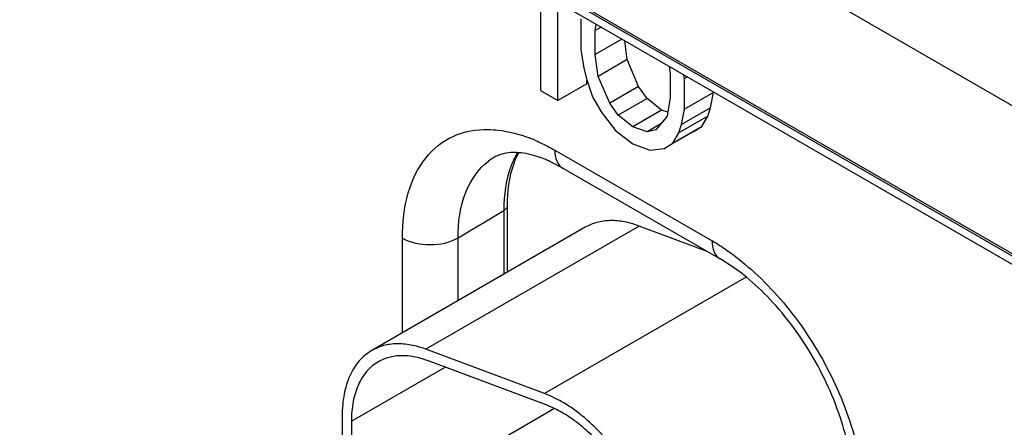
# Model space of a CAD drawing. Header units: inches. Extents: x 0 to 34, y 0 to 22.
# Tile 81 of 97: x 29.922 to 30.3, y 16.671 to 16.828. Entities that reach past the tile are written whole.
import ezdxf

# ---------------------------------------------------------------- set-up
doc = ezdxf.new("R2010")
doc.units = ezdxf.units.IN
doc.header["$LTSCALE"] = 1.87
doc.header["$MEASUREMENT"] = 0
doc.layers.get('0').update_dxf_attribs({"linetype": 'CONTINUOUS'})

msp = doc.modelspace()

# ---------------------------------------------------------------- linework, layer by layer
at = {"color": 7, "linetype": 'CONTINUOUS'}
for p, q in [((31.0297114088, 16.3175569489), (26.4440204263, 18.96527745)), ((31.0316803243, 16.3132048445), (26.4459893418, 18.9609253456)), ((30.3368438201, 16.7753966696), (30.1318477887, 16.8937588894)), ((30.3190603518, 16.7287599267), (30.1078705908, 16.8506960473)), ((30.1223365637, 16.8382485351), (30.1223365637, 16.8004253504)), ((30.1289656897, 16.7965977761), (30.1289656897, 16.8344209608)), ((30.137804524, 16.8279749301), (30.137804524, 16.8162490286)), ((30.1433287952, 16.8234824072), (30.1437026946, 16.8259119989)), ((30.1456196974, 16.8248051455), (30.1433287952, 16.8234824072)), ((30.1433287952, 16.8143622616), (30.1433287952, 16.8234824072)), ((30.1535174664, 16.8202450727), (30.1433287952, 16.8143622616)), ((30.1555705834, 16.8123373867), (30.1546204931, 16.8196081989)), ((30.137804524, 16.8162490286), (30.1389093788, 16.8090967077)), ((30.1444336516, 16.8059070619), (30.1433287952, 16.8143622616)), ((30.1389093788, 16.8090967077), (30.1400142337, 16.8045501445)), ((30.1555705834, 16.8123373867), (30.1444336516, 16.8059070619)), ((30.1599899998, 16.8019684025), (30.1555705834, 16.8123373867)), ((30.1716811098, 16.8097576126), (30.1720550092, 16.8068962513)), ((30.148853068, 16.7955380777), (30.1444336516, 16.8059070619)), ((30.1720550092, 16.8068962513), (30.1720550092, 16.7977761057)), ((30.1775792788, 16.8050094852), (30.1773515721, 16.8064835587)), ((30.1787419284, 16.8056807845), (30.1775792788, 16.8050094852)), ((30.1401026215, 16.803028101), (30.1289656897, 16.7965977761)), ((30.1400142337, 16.8045501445), (30.1422239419, 16.798062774)), ((30.1401026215, 16.803028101), (30.1401026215, 16.8042906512)), ((30.1599899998, 16.8019684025), (30.148853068, 16.7955380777)), ((30.1633045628, 16.7974488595), (30.1599899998, 16.8019684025)), ((30.1775792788, 16.7932835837), (30.1775792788, 16.8050094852)), ((30.1223365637, 16.8004253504), (30.1289656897, 16.7965977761)), ((30.1422239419, 16.798062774), (30.1455385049, 16.7922403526)), ((30.1720550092, 16.7977761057), (30.1709501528, 16.7905967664)), ((30.1887162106, 16.7997139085), (30.1775792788, 16.7932835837)), ((30.1876113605, 16.7938374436), (30.1887162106, 16.7997139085)), ((30.152167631, 16.7910185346), (30.148853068, 16.7955380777)), ((30.1633045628, 16.7974488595), (30.152167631, 16.7910185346)), ((30.1688288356, 16.7929563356), (30.1633045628, 16.7974488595)), ((30.1876113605, 16.7938374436), (30.1764744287, 16.7874071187)), ((30.1865065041, 16.79056674), (30.1876113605, 16.7938374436)), ((30.1455385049, 16.7922403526), (30.1510627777, 16.7851420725)), ((30.1576919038, 16.7865260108), (30.152167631, 16.7910185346)), ((30.1688288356, 16.7929563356), (30.1576919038, 16.7865260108)), ((30.1709501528, 16.7905967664), (30.1665307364, 16.7853312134)), ((30.171189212, 16.7921501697), (30.1688288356, 16.7929563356)), ((30.1865065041, 16.79056674), (30.1753695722, 16.7841364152)), ((30.1764744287, 16.7874071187), (30.1775792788, 16.7932835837)), ((30.1842967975, 16.7866310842), (30.1865065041, 16.79056674)), ((30.1632161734, 16.7846392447), (30.1576919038, 16.7865260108)), ((30.1685204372, 16.7877018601), (30.1632161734, 16.7846392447)), ((30.1842967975, 16.7866310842), (30.1731598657, 16.7802007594)), ((30.1753695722, 16.7841364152), (30.1764744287, 16.7874071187)), ((30.1809822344, 16.7846362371), (30.1842967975, 16.7866310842)), ((30.1510627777, 16.7851420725), (30.1576919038, 16.7800116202)), ((30.1665307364, 16.7853312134), (30.1632161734, 16.7846392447)), ((30.1809822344, 16.7846362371), (30.1725842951, 16.7797873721)), ((30.1731598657, 16.7802007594), (30.1753695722, 16.7841364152)), ((30.1576919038, 16.7800116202), (30.1643210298, 16.7774869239)), ((30.1698453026, 16.7782059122), (30.1731598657, 16.7802007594)), ((30.1277282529, 16.7775256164), (30.1881858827, 16.7426181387)), ((30.1643210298, 16.7774869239), (30.1698453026, 16.7782059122)), ((30.1308344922, 16.7706595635), (30.1258312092, 16.7732374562)), ((30.1308344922, 16.7706595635), (30.191292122, 16.7357520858)), ((30.1094508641, 16.7561709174), (30.1094508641, 16.7305299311)), ((30.0906018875, 16.7438494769), (30.1081856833, 16.7543628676)), ((30.1081856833, 16.7543628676), (30.1081856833, 16.7297994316)), ((30.1394936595, 16.7478762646), (30.0574692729, 16.7005164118)), ((30.1602416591, 16.7483685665), (30.0782172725, 16.7010087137)), ((30.1863306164, 16.7386167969), (30.1602416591, 16.7483685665)), ((30.0692051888, 16.7072925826), (30.0692051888, 16.7437416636)), ((30.0906018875, 16.7196467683), (30.0906018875, 16.7438494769)), ((30.2013496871, 16.7287221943), (30.1238256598, 16.6839607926)), ((30.1238256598, 16.6839607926), (30.0782172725, 16.7010087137)), ((30.1244395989, 16.6795859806), (30.0788312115, 16.6966339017)), ((30.0496152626, 16.6732995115), (30.0856285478, 16.694093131)), ((30.127683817, 16.6781737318), (30.0911072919, 16.6570549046)), ((30.1276822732, 16.6781963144), (30.1244395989, 16.6795859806)), ((30.0460797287, 16.6753408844), (30.0460797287, 16.5036748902)), ((30.0496152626, 16.6732995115), (30.0496152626, 16.5016335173))]:
    msp.add_line(p, q, dxfattribs=at)
for centre, radius, start, end in [((30.0962122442, 16.7252909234), 0.0609395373, 67.4509446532, 69.0887991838), ((30.095480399, 16.7235127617), 0.0628624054, 66.9193123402, 67.4563974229), ((30.1160099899, 16.7551800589), 0.0227382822, 121.2334932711, 127.1430931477), ((30.1057178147, 16.7287549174), 0.0488184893, 65.6692384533, 67.6149541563), ((30.1463138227, 16.6702521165), 0.0836068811, 55.4702691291, 59.9456854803)]:
    msp.add_arc(centre, radius, start, end, dxfattribs=at)
for points, knots in [([(30.0692051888, 16.7437416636), (30.0692051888, 16.7495813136), (30.0703877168, 16.7604880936), (30.0769474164, 16.7747449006), (30.0883130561, 16.7839823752), (30.0976617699, 16.7855865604), (30.1022738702, 16.7854960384)], [0, 0, 0, 0, 0.2932130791, 0.543425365, 0.7683784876, 1, 1, 1, 1]), ([(30.1022738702, 16.7854960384), (30.1035366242, 16.7854712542), (30.1088882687, 16.7850915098), (30.1141372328, 16.7836778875), (30.1179628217, 16.7822166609)], [0, 0, 0, 0, 0.2357149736, 1, 1, 1, 1]), ([(30.1201241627, 16.7813432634), (30.1207601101, 16.7810722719), (30.1233519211, 16.7799173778), (30.1258698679, 16.7785986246), (30.1277282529, 16.7775256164)], [0, 0, 0, 0, 0.2436487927, 1, 1, 1, 1]), ([(30.1138325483, 16.7765637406), (30.1128430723, 16.776637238), (30.1095488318, 16.7766936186), (30.1061923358, 16.7758187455), (30.104219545, 16.7746227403)], [0, 0, 0, 0, 0.3007383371, 1, 1, 1, 1]), ([(30.1134275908, 16.7765851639), (30.1125440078, 16.7750896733), (30.1092285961, 16.7681430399), (30.1081856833, 16.7602900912), (30.1081856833, 16.7543628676)], [0, 0, 0, 0, 0.2266386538, 1, 1, 1, 1]), ([(30.1138425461, 16.776555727), (30.1131123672, 16.7751916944), (30.1103155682, 16.7687564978), (30.1094508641, 16.7616153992), (30.1094508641, 16.7561709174)], [0, 0, 0, 0, 0.2212885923, 1, 1, 1, 1]), ([(30.124309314, 16.773894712), (30.1233661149, 16.774282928), (30.1199849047, 16.7755476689), (30.1164173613, 16.7763717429), (30.1138325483, 16.7765637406)], [0, 0, 0, 0, 0.2823909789, 1, 1, 1, 1]), ([(30.1277282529, 16.7775256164), (30.1277282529, 16.7760932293), (30.1280758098, 16.7734315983), (30.1298228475, 16.7712438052), (30.130834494, 16.7706595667)], [0, 0, 0, 0, 0.5507872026, 1, 1, 1, 1]), ([(30.0906018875, 16.7438494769), (30.0906018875, 16.7497929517), (30.0919757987, 16.7608098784), (30.0983728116, 16.7703459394), (30.1022804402, 16.7733054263)], [0, 0, 0, 0, 0.5480218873, 1, 1, 1, 1]), ([(30.1094506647, 16.7561709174), (30.1094506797, 16.7560031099), (30.1093197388, 16.7552415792), (30.1086908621, 16.7546649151), (30.1081856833, 16.7543628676)], [0, 0, 0, 0, 0.2218508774, 1, 1, 1, 1]), ([(30.1602416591, 16.7483685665), (30.1592887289, 16.7487247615), (30.1573939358, 16.7493494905), (30.1536758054, 16.7502283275), (30.1499968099, 16.750569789), (30.1464757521, 16.7502918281), (30.1440012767, 16.749792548), (30.1416603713, 16.7490016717), (30.1401944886, 16.7482809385), (30.139493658, 16.7478762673)], [0, 0, 0, 0, 0.1423844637, 0.2788017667, 0.5343660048, 0.6550789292, 0.772166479, 0.8867344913, 1, 1, 1, 1]), ([(30.0692051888, 16.7437416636), (30.0723900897, 16.7419027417), (30.0799256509, 16.7404736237), (30.0874599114, 16.7419708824), (30.0906018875, 16.7438494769)], [0, 0, 0, 0, 0.5011521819, 1, 1, 1, 1]), ([(30.1881858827, 16.7426181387), (30.1881858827, 16.7411857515), (30.1885334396, 16.7385241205), (30.1902804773, 16.7363363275), (30.1912921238, 16.7357520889)], [0, 0, 0, 0, 0.5507872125, 1, 1, 1, 1]), ([(30.1937050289, 16.7391301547), (30.2013690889, 16.7338669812), (30.2156838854, 16.7204716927), (30.2323247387, 16.6961151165), (30.2435431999, 16.6691758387), (30.2467089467, 16.6502342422), (30.2467089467, 16.6412532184)], [0, 0, 0, 0, 0.2428465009, 0.5056485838, 0.7654133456, 1, 1, 1, 1]), ([(30.2423155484, 16.6473773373), (30.2423155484, 16.6555789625), (30.2390718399, 16.6731814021), (30.2280597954, 16.6980622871), (30.212018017, 16.7200398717), (30.1983952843, 16.7316508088), (30.191292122, 16.7357520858)], [0, 0, 0, 0, 0.2328717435, 0.4999895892, 0.7671131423, 1, 1, 1, 1]), ([(30.0782172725, 16.7010087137), (30.0763535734, 16.7017053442), (30.0735262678, 16.7025231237), (30.0697385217, 16.7030466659), (30.0670429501, 16.7031365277), (30.064450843, 16.7029317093), (30.0619765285, 16.7024331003), (30.059635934, 16.7016416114), (30.0581703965, 16.700920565), (30.0574695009, 16.700516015)], [0, 0, 0, 0, 0.2784479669, 0.4091099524, 0.5344216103, 0.655132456, 0.7722005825, 0.8867437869, 1, 1, 1, 1]), ([(30.0574695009, 16.700516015), (30.0565677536, 16.6999955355), (30.0548337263, 16.6987862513), (30.0525440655, 16.6965309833), (30.0505735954, 16.6938561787), (30.0489427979, 16.6907896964), (30.0476628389, 16.6873628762), (30.046744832, 16.6836079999), (30.0461959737, 16.679563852), (30.0460797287, 16.676771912), (30.0460797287, 16.6753408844)], [0, 0, 0, 0, 0.1080174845, 0.2180752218, 0.3320068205, 0.4513415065, 0.5772514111, 0.7105432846, 0.851537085, 1, 1, 1, 1]), ([(30.0599693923, 16.696186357), (30.0591497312, 16.6957130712), (30.057573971, 16.6946131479), (30.0554913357, 16.6925640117), (30.0537010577, 16.6901313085), (30.0522177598, 16.6873438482), (30.0510547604, 16.684228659), (30.0502196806, 16.6808159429), (30.0497207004, 16.6771394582), (30.0496152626, 16.6746009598), (30.0496152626, 16.6732995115)], [0, 0, 0, 0, 0.1080132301, 0.2180619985, 0.3320064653, 0.451355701, 0.5772590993, 0.7105025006, 0.8514790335, 1, 1, 1, 1]), ([(30.0788312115, 16.6966339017), (30.0771365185, 16.6972673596), (30.0737863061, 16.6982386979), (30.0695180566, 16.6986349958), (30.06631669, 16.6983823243), (30.0640672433, 16.6979284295), (30.0619391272, 16.6972094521), (30.0606065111, 16.6965542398), (30.0599693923, 16.696186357)], [0, 0, 0, 0, 0.2786118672, 0.5342433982, 0.6549881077, 0.7721064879, 0.8867046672, 1, 1, 1, 1]), ([(30.169469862, 16.6133827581), (30.169469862, 16.6150576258), (30.1693030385, 16.6184931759), (30.1686046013, 16.6237179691), (30.1674558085, 16.6290856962), (30.1658730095, 16.6345315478), (30.1638732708, 16.6399921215), (30.1614820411, 16.6454044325), (30.1587251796, 16.6507033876), (30.1556373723, 16.6558274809), (30.152253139, 16.6607152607), (30.1486141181, 16.6653103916), (30.1447612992, 16.6695571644), (30.1407421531, 16.6734072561), (30.1366017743, 16.6768141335), (30.1323885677, 16.6797394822), (30.1281520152, 16.6821454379), (30.1252598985, 16.6834246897), (30.1238256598, 16.6839607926)], [0, 0, 0, 0, 0.0568928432, 0.1166522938, 0.1788760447, 0.2431779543, 0.3091392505, 0.3762652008, 0.4440324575, 0.5119060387, 0.579350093, 0.6458405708, 0.7108718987, 0.7739758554, 0.834732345, 0.8928226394, 0.9479887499, 1, 1, 1, 1]), ([(30.1385667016, 16.6709938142), (30.1368431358, 16.6724506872), (30.1333616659, 16.6750912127), (30.1295757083, 16.6772827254), (30.1276822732, 16.6781963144)], [0, 0, 0, 0, 0.5177196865, 1, 1, 1, 1]), ([(30.1448215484, 16.6649789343), (30.1443210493, 16.6655222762), (30.1423293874, 16.6676214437), (30.1402124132, 16.6696027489), (30.1385667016, 16.6709938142)], [0, 0, 0, 0, 0.2552982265, 1, 1, 1, 1])]:
    msp.add_open_spline(points, degree=3, knots=knots, dxfattribs=at)

doc.saveas('drawing.dxf')
